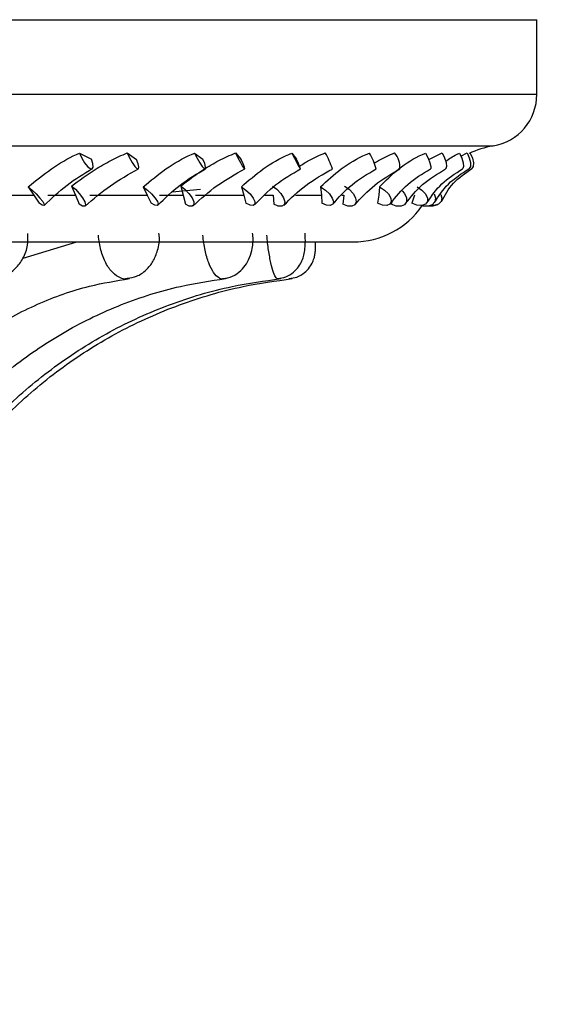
# Model space of a CAD drawing. Header units: millimetres. Extents: x 59 to 109, y 26 to 144.
# Tile 112 of 158: x 82.558 to 83.461, y 86.293 to 87.983. Entities that reach past the tile are written whole.
import ezdxf

# ---------------------------------------------------------------- set-up
doc = ezdxf.new("R2010")
doc.units = ezdxf.units.MM
doc.styles.add('SLDTEXTSTYLE0', font='TXT', dxfattribs={"width": 0.75})
doc.dimstyles.new('SLDDIMSTYLE0', dxfattribs={"dimtxt": 3.5, "dimasz": 3.302, "dimexe": 0, "dimexo": 0.0625, "dimgap": 0.875, "dimtad": 1, "dimdec": 0, "dimlfac": 20, "dimrnd": 1e-09, "dimzin": 12, "dimdsep": 46, "dimtxsty": 'SLDTEXTSTYLE0', "dimsah": 1, "dimcen": 0.09, "dimadec": 0, "dimazin": 3, "dimtfac": 1, "dimtdec": 0, "dimtofl": 0, "dimtmove": 0, "dimatfit": 3, "dimfxl": 0, "dimfrac": 2, "dimtolj": 1, "dimtzin": 12, "dimarcsym": 0})
doc.dimstyles.new('SLDDIMSTYLE1', dxfattribs={"dimtxt": 3.5, "dimasz": 3.302, "dimexe": 0, "dimexo": 0.0625, "dimgap": 0.875, "dimtad": 1, "dimdec": 0, "dimlfac": 20, "dimrnd": 1e-09, "dimzin": 12, "dimdsep": 46, "dimtxsty": 'SLDTEXTSTYLE0', "dimsah": 1, "dimcen": 0.09, "dimadec": 0, "dimazin": 3, "dimtfac": 1, "dimtdec": 0, "dimtmove": 0, "dimatfit": 0, "dimfxl": 0, "dimfrac": 2, "dimtolj": 1, "dimtzin": 12, "dimarcsym": 0})

# ---------------------------------------------------------------- blocks, each defined once
blk = doc.blocks.new('_D')
at = {"color": 7, "linetype": 'Continuous', "lineweight": 18}
for p, q in [((78.8835, 143.6649), (108.5588, 143.6649)), ((107.5588, 143.6649), (107.5588, 76.3608)), ((75.8335, 76.3608), (108.5588, 76.3608))]:
    blk.add_line(p, q, dxfattribs=at)
for points in [[(107.5588, 143.6649), (107.0508, 140.3629), (108.0668, 140.3629)], [(107.5588, 76.3608), (108.0668, 79.6628), (107.0508, 79.6628)]]:
    blk.add_solid(points, dxfattribs=at)
at = {"color": 7, "linetype": 'Continuous', "lineweight": 18, "insert": (103.047, 105.5185), "char_height": 3.5, "attachment_point": 1, "rotation": 90, "style": 'SLDTEXTSTYLE0'}
blk.add_mtext('1346', dxfattribs=at)
blk = doc.blocks.new('_D_1')
at = {"color": 7, "linetype": 'Continuous', "lineweight": 18}
for p, q in [((75.6057, 99.2579), (98.8756, 99.2579)), ((97.8756, 99.2579), (97.8756, 76.3608)), ((75.8335, 76.3608), (98.8756, 76.3608))]:
    blk.add_line(p, q, dxfattribs=at)
for points in [[(97.8756, 99.2579), (97.3676, 95.9559), (98.3836, 95.9559)], [(97.8756, 76.3608), (98.3836, 79.6628), (97.3676, 79.6628)]]:
    blk.add_solid(points, dxfattribs=at)
at = {"color": 7, "linetype": 'Continuous', "lineweight": 18, "insert": (93.3639, 85.2455), "char_height": 3.5, "attachment_point": 1, "rotation": 90, "style": 'SLDTEXTSTYLE0'}
blk.add_mtext('458', dxfattribs=at)

msp = doc.modelspace()

# ---------------------------------------------------------------- linework, layer by layer
at = {"color": 7, "linetype": 'Continuous', "lineweight": 25}
for p, q in [((79.11632, 87.98307), (82.80871, 87.98307)), ((82.80871, 87.98307), (83.44632, 87.98307)), ((83.44632, 87.85513), (83.44632, 87.98307)), ((82.66102, 87.75417), (82.68176, 87.74393)), ((82.74293, 87.75462), (82.75916, 87.74334)), ((82.85873, 87.75417), (82.87311, 87.74393)), ((82.92908, 87.75462), (82.93877, 87.74334)), ((83.02575, 87.75417), (83.03347, 87.74393)), ((83.26058, 87.74287), (83.28379, 87.75462)), ((83.3159, 87.74889), (83.32643, 87.75462)), ((82.57316, 87.69611), (82.58272, 87.68194)), ((82.64734, 87.6976), (82.65419, 87.68194)), ((82.77056, 87.69611), (82.7775, 87.68194)), ((82.86906, 87.69186), (82.82008, 87.6869)), ((82.8349, 87.6976), (82.83915, 87.68194)), ((82.93898, 87.69611), (82.94315, 87.68194)), ((83.07514, 87.69611), (83.07646, 87.68194)), ((83.17638, 87.69611), (83.17482, 87.68194)), ((82.47062, 87.68194), (82.58272, 87.68194)), ((82.58272, 87.68194), (82.59193, 87.66803)), ((82.60678, 87.68194), (82.65419, 87.68194)), ((82.65419, 87.68194), (82.66066, 87.66656)), ((82.67913, 87.68194), (82.7775, 87.68194)), ((82.7775, 87.68194), (82.78402, 87.66803)), ((82.79835, 87.68194), (82.83915, 87.68194)), ((82.83915, 87.68194), (82.84296, 87.66656)), ((82.86044, 87.68194), (82.94315, 87.68194)), ((82.94315, 87.68194), (82.94687, 87.66803)), ((82.97957, 87.68194), (82.99378, 87.68194)), ((82.99378, 87.68194), (82.99487, 87.66656)), ((83.03211, 87.68194), (83.07646, 87.68194)), ((83.07646, 87.68194), (83.0773, 87.66803)), ((83.11149, 87.68194), (83.11508, 87.68194)), ((83.11508, 87.68194), (83.11342, 87.66656)), ((83.17482, 87.68194), (83.17277, 87.66803)), ((83.19722, 87.66973), (83.19632, 87.66656)), ((83.23634, 87.68194), (83.23142, 87.66803)), ((79.43175, 87.60178), (83.13089, 87.60178)), ((82.56414, 87.5739), (82.6563, 87.60178))]:
    msp.add_line(p, q, dxfattribs=at)
at = {"color": 1, "linetype": 'Continuous', "lineweight": 25}
for p, q in [((79.11632, 87.85513), (82.80871, 87.85513)), ((82.80871, 87.85513), (83.44632, 87.85513)), ((79.19157, 87.76635), (82.75562, 87.76635)), ((82.75562, 87.76635), (83.37108, 87.76635)), ((83.02142, 87.5382), (83.02176, 87.53908))]:
    msp.add_line(p, q, dxfattribs=at)
at = {"color": 7, "linetype": 'Continuous', "lineweight": 25, "flags": 128}
for points in [[(82.66102, 87.75417), (82.66499, 87.7455), (82.66992, 87.7374), (82.67504, 87.73108), (82.67961, 87.7275), (82.68292, 87.72719), (82.68449, 87.7302), (82.68409, 87.73607), (82.68176, 87.74393)], [(82.74293, 87.75462), (82.74691, 87.74592), (82.75148, 87.73773), (82.75597, 87.73127), (82.7597, 87.7275), (82.76213, 87.72699), (82.76287, 87.72981), (82.76183, 87.73555), (82.75916, 87.74334)], [(82.85873, 87.75417), (82.8629, 87.7455), (82.8675, 87.7374), (82.87184, 87.73108), (82.87529, 87.7275), (82.87731, 87.72719), (82.8776, 87.7302), (82.87613, 87.73607), (82.87311, 87.74393)], [(82.92908, 87.75462), (82.93321, 87.74592), (82.93742, 87.73773), (82.94108, 87.73127), (82.94366, 87.7275), (82.94475, 87.72699), (82.94421, 87.72981), (82.94211, 87.73555), (82.93877, 87.74334)], [(83.02575, 87.75417), (83.03002, 87.7455), (83.03421, 87.7374), (83.03769, 87.73108), (83.03994, 87.7275), (83.04062, 87.72719), (83.03964, 87.7302), (83.03713, 87.73607), (83.03347, 87.74393)], [(83.25533, 87.75417), (83.25956, 87.7455), (83.26269, 87.7374), (83.26426, 87.73108), (83.26402, 87.7275), (83.26359, 87.72705)], [(83.28379, 87.75462), (83.28787, 87.74592), (83.29054, 87.73773), (83.29137, 87.73127), (83.29026, 87.7275), (83.28982, 87.72713)], [(83.31342, 87.75417), (83.31751, 87.7455), (83.32002, 87.7374), (83.32058, 87.73108), (83.31909, 87.7275), (83.31874, 87.72726)], [(83.32643, 87.75462), (83.33035, 87.74592), (83.33237, 87.73773), (83.33221, 87.73127), (83.32988, 87.7275), (83.32946, 87.72726)], [(83.33196, 87.75417), (83.33583, 87.7455), (83.33767, 87.7374), (83.3372, 87.73108), (83.33478, 87.72767)], [(82.57316, 87.69611), (82.57976, 87.69078), (82.58682, 87.68408), (82.59324, 87.67705), (82.59804, 87.67078), (82.60048, 87.66623), (82.60017, 87.66411), (82.59716, 87.66474), (82.59193, 87.66803)], [(82.64734, 87.6976), (82.65404, 87.69208), (82.66076, 87.685), (82.66647, 87.67744), (82.67028, 87.67057), (82.67161, 87.66547), (82.67024, 87.66291), (82.66639, 87.66329), (82.66066, 87.66656)], [(82.77056, 87.69611), (82.77779, 87.69078), (82.78497, 87.68408), (82.791, 87.67705), (82.79494, 87.67078), (82.79618, 87.66623), (82.79454, 87.66411), (82.79027, 87.66474), (82.78402, 87.66803)], [(82.8349, 87.6976), (82.84217, 87.69208), (82.84898, 87.685), (82.85427, 87.67744), (82.85722, 87.67057), (82.85738, 87.66547), (82.85472, 87.66291), (82.84965, 87.66329), (82.84296, 87.66656)], [(82.93898, 87.69611), (82.94669, 87.69078), (82.95386, 87.68408), (82.95937, 87.67705), (82.96237, 87.67078), (82.9624, 87.66623), (82.95946, 87.66411), (82.954, 87.66474), (82.94687, 87.66803)], [(82.99222, 87.6976), (82.99993, 87.69208), (83.00669, 87.685), (83.01146, 87.67744), (83.01349, 87.67057), (83.01248, 87.66547), (83.00858, 87.66291), (83.00239, 87.66329), (82.99487, 87.66656)], [(83.07514, 87.69611), (83.08318, 87.69078), (83.09019, 87.68408), (83.09507, 87.67705), (83.09708, 87.67078), (83.09591, 87.66623), (83.09172, 87.66411), (83.08518, 87.66474), (83.0773, 87.66803)], [(83.11624, 87.6976), (83.12424, 87.69208), (83.13082, 87.685), (83.13497, 87.67744), (83.13604, 87.67057), (83.13388, 87.66547), (83.12881, 87.66291), (83.12162, 87.66329), (83.11342, 87.66656)], [(83.17638, 87.69611), (83.1846, 87.69078), (83.19132, 87.68408), (83.19548, 87.67705), (83.19646, 87.67078), (83.19409, 87.66623), (83.18875, 87.66411), (83.18125, 87.66474), (83.17277, 87.66803)], [(83.21523, 87.68963), (83.21895, 87.685), (83.2224, 87.67744), (83.2225, 87.67057), (83.21923, 87.66547), (83.21309, 87.66291), (83.20504, 87.66329), (83.19632, 87.66656)], [(83.24074, 87.69611), (83.24898, 87.69078), (83.25527, 87.68408), (83.25863, 87.67705), (83.25855, 87.67078), (83.25504, 87.66623), (83.24864, 87.66411), (83.24034, 87.66474), (83.23142, 87.66803)], [(83.26982, 87.68417), (83.27205, 87.67744), (83.27117, 87.67057), (83.26685, 87.66547), (83.25977, 87.66291), (83.25101, 87.66329), (83.24774, 87.66414)], [(83.28124, 87.68331), (83.28329, 87.67705), (83.28216, 87.67078), (83.27758, 87.66623), (83.27025, 87.66411), (83.26453, 87.66421)], [(83.27545, 87.66526), (83.26794, 87.66291), (83.26036, 87.663)]]:
    msp.add_lwpolyline(points, dxfattribs=at)
at = {"color": 7, "linetype": 'Continuous', "lineweight": 25}
for centre, radius, start, end in [((83.35632, 87.85513), 0.09, 279.43692, 0), ((82.95963, 87.68423), 0.14217, 17.4176, 29.67496), ((83.08626, 87.7076), 0.08621, 12.96147, 32.697), ((83.17075, 87.72913), 0.04045, 356.86943, 39.05468), ((83.3956, 87.61884), 0.14954, 99.43692, 116.01698), ((83.13089, 87.74588), 0.1441, 270, 325.38825)]:
    msp.add_arc(centre, radius, start, end, dxfattribs=at)
for points, knots in [([(82.57316, 87.69611), (82.58609, 87.70674), (82.612, 87.72803), (82.64298, 87.74601), (82.65929, 87.75339), (82.66102, 87.75417)], [0, 0, 0, 0, 0.4710916, 0.9438885, 1, 1, 1, 1]), ([(82.64734, 87.6976), (82.66064, 87.7073), (82.68208, 87.72295), (82.71474, 87.74195), (82.73345, 87.75036), (82.74293, 87.75462)], [0, 0, 0, 0, 0.4459347, 0.7192497, 1, 1, 1, 1]), ([(82.77056, 87.69611), (82.7832, 87.70674), (82.80851, 87.72803), (82.83999, 87.74601), (82.85694, 87.75339), (82.85873, 87.75417)], [0, 0, 0, 0, 0.4710915, 0.943891, 1, 1, 1, 1]), ([(82.8349, 87.6976), (82.84764, 87.7073), (82.86818, 87.72295), (82.90041, 87.74195), (82.91944, 87.75036), (82.92908, 87.75462)], [0, 0, 0, 0, 0.4459369, 0.7192512, 1, 1, 1, 1]), ([(82.93898, 87.69611), (82.95107, 87.70674), (82.9753, 87.72803), (83.00666, 87.74601), (83.02392, 87.75339), (83.02575, 87.75417)], [0, 0, 0, 0, 0.4710913, 0.9438921, 1, 1, 1, 1]), ([(83.03869, 87.73163), (83.04396, 87.73495), (83.05783, 87.74368), (83.07346, 87.75043), (83.08316, 87.75462)], [0, 0, 0, 0, 0.3798993, 1, 1, 1, 1]), ([(83.07514, 87.69611), (83.08645, 87.70674), (83.10911, 87.72803), (83.13975, 87.74601), (83.15698, 87.75339), (83.15881, 87.75417)], [0, 0, 0, 0, 0.4710911, 0.9438924, 1, 1, 1, 1]), ([(83.16713, 87.7366), (83.16957, 87.73819), (83.18019, 87.74513), (83.1926, 87.75049), (83.20216, 87.75462)], [0, 0, 0, 0, 0.229307, 1, 1, 1, 1]), ([(83.17638, 87.69611), (83.18669, 87.70674), (83.20735, 87.72803), (83.23667, 87.74601), (83.25354, 87.75339), (83.25533, 87.75417)], [0, 0, 0, 0, 0.4710912, 0.9438935, 1, 1, 1, 1]), ([(83.28983, 87.73982), (83.29567, 87.74413), (83.30294, 87.7495), (83.31169, 87.7534), (83.31342, 87.75417)], [0, 0, 0, 0, 0.8022911, 1, 1, 1, 1]), ([(82.60027, 87.66417), (82.61316, 87.67644), (82.63867, 87.70071), (82.66842, 87.71852), (82.68314, 87.72733)], [0, 0, 0, 0, 0.50544898, 1, 1, 1, 1]), ([(82.67062, 87.66312), (82.68476, 87.67526), (82.71275, 87.69928), (82.74579, 87.71782), (82.76213, 87.72699)], [0, 0, 0, 0, 0.5052713, 1, 1, 1, 1]), ([(82.79545, 87.66455), (82.80772, 87.67668), (82.83199, 87.70068), (82.86223, 87.71834), (82.87717, 87.72707)], [0, 0, 0, 0, 0.5056119, 1, 1, 1, 1]), ([(82.85623, 87.66369), (82.8694, 87.67568), (82.89543, 87.69939), (82.92838, 87.71775), (82.94468, 87.72683)], [0, 0, 0, 0, 0.5056285, 1, 1, 1, 1]), ([(82.96174, 87.66523), (82.97314, 87.67719), (82.99568, 87.70082), (83.02574, 87.7183), (83.0406, 87.72693)], [0, 0, 0, 0, 0.5056827, 1, 1, 1, 1]), ([(83.01177, 87.66458), (83.02369, 87.67637), (83.04724, 87.69968), (83.0794, 87.71782), (83.09528, 87.72679)], [0, 0, 0, 0, 0.5059236, 1, 1, 1, 1]), ([(83.0959, 87.66622), (83.10619, 87.67796), (83.12655, 87.70117), (83.15578, 87.7184), (83.17022, 87.72692)], [0, 0, 0, 0, 0.5057479, 1, 1, 1, 1]), ([(83.13418, 87.6658), (83.14461, 87.67736), (83.16522, 87.70018), (83.19588, 87.71803), (83.21101, 87.72685)], [0, 0, 0, 0, 0.5062667, 1, 1, 1, 1]), ([(83.19526, 87.66754), (83.20426, 87.67902), (83.22206, 87.70171), (83.24981, 87.71864), (83.26352, 87.72701)], [0, 0, 0, 0, 0.5058808, 1, 1, 1, 1]), ([(83.22103, 87.6674), (83.22979, 87.67866), (83.24707, 87.70088), (83.27556, 87.71838), (83.28962, 87.72702)], [0, 0, 0, 0, 0.5066182, 1, 1, 1, 1]), ([(83.25784, 87.66918), (83.26539, 87.68037), (83.28032, 87.70247), (83.306, 87.71904), (83.31868, 87.72723)], [0, 0, 0, 0, 0.50614915, 1, 1, 1, 1]), ([(83.27057, 87.6694), (83.27752, 87.68032), (83.29121, 87.70185), (83.31692, 87.71891), (83.32959, 87.72732)], [0, 0, 0, 0, 0.50711, 1, 1, 1, 1]), ([(83.28235, 87.67116), (83.28835, 87.68204), (83.3002, 87.7035), (83.32326, 87.71963), (83.33464, 87.72758)], [0, 0, 0, 0, 0.5066078, 1, 1, 1, 1]), ([(82.5163, 87.53966), (82.5217, 87.54054), (82.53455, 87.54263), (82.55151, 87.55512), (82.56523, 87.57347), (82.57314, 87.59471), (82.57254, 87.60952), (82.57227, 87.61618)], [0, 0, 0, 0, 0.1562135, 0.3714981, 0.584412, 0.8131965, 1, 1, 1, 1]), ([(82.74325, 87.53921), (82.74867, 87.54006), (82.76065, 87.54194), (82.77593, 87.55293), (82.7884, 87.56832), (82.79616, 87.58828), (82.79947, 87.60543), (82.79774, 87.61517), (82.79749, 87.61657)], [0, 0, 0, 0, 0.1554245, 0.3437331, 0.5237941, 0.7222882, 0.9600824, 1, 1, 1, 1]), ([(82.90756, 87.5391), (82.9102, 87.5392), (82.91884, 87.53954), (82.93161, 87.5465), (82.94373, 87.55754), (82.95225, 87.57141), (82.95777, 87.58908), (82.95995, 87.60519), (82.95859, 87.61516), (82.95836, 87.61684)], [0, 0, 0, 0, 0.0749116, 0.245161, 0.3992319, 0.5457698, 0.7156647, 0.9520941, 1, 1, 1, 1]), ([(83.00162, 87.53897), (83.00631, 87.53956), (83.0161, 87.54079), (83.02826, 87.54874), (83.03743, 87.55847), (83.04326, 87.56887), (83.04665, 87.57947), (83.04853, 87.59179), (83.04911, 87.6044), (83.04846, 87.61375), (83.04827, 87.61648)], [0, 0, 0, 0, 0.1330223, 0.2776318, 0.4016961, 0.5137075, 0.6195158, 0.7362508, 0.9229572, 1, 1, 1, 1]), ([(83.02129, 87.539), (83.02572, 87.53949), (83.03523, 87.54056), (83.0471, 87.54814), (83.05606, 87.55738), (83.06151, 87.56673), (83.06445, 87.57512), (83.06569, 87.58192), (83.06613, 87.58721), (83.06632, 87.59282), (83.0662, 87.59835), (83.06612, 87.60178)], [0, 0, 0, 0, 0.1433806, 0.3075006, 0.4436518, 0.5595155, 0.6566056, 0.7338304, 0.7924527, 0.8715747, 1, 1, 1, 1]), ([(82.32185, 87.27787), (82.33271, 87.29168), (82.36496, 87.33266), (82.42517, 87.39243), (82.50396, 87.45178), (82.58878, 87.49704), (82.67056, 87.52614), (82.72413, 87.53504), (82.74723, 87.53888)], [0, 0, 0, 0, 0.0959898, 0.2848974, 0.4741901, 0.6642182, 0.855211, 1, 1, 1, 1]), ([(82.43103, 87.27479), (82.44316, 87.28863), (82.47934, 87.32992), (82.54718, 87.39033), (82.6364, 87.4505), (82.73264, 87.49641), (82.82534, 87.52586), (82.88605, 87.53489), (82.91206, 87.53876)], [0, 0, 0, 0, 0.0957677, 0.2856372, 0.4757594, 0.6661814, 0.8569211, 1, 1, 1, 1]), ([(82.49356, 87.27319), (82.50642, 87.28706), (82.54486, 87.3285), (82.61707, 87.38923), (82.71219, 87.44979), (82.81486, 87.49601), (82.91383, 87.52569), (82.97867, 87.5348), (83.0065, 87.53871)], [0, 0, 0, 0, 0.0956417, 0.285812, 0.4761201, 0.6664806, 0.8568903, 1, 1, 1, 1]), ([(82.50664, 87.27287), (82.51966, 87.28675), (82.55857, 87.32822), (82.6317, 87.38901), (82.72804, 87.44965), (82.83205, 87.49592), (82.93233, 87.52566), (82.99805, 87.53478), (83.02626, 87.5387)], [0, 0, 0, 0, 0.09562146, 0.28582475, 0.47614876, 0.66647289, 0.85680682, 1, 1, 1, 1])]:
    msp.add_open_spline(points, degree=3, knots=knots, dxfattribs=at)
at = {"color": 1, "linetype": 'Continuous', "lineweight": 25}
for points, knots in [([(82.74319, 87.53907), (82.74224, 87.53871), (82.73857, 87.5373), (82.72984, 87.54), (82.71781, 87.54774), (82.70594, 87.56471), (82.69688, 87.58718), (82.69461, 87.60431), (82.69346, 87.61302)], [0, 0, 0, 0, 0.0440302, 0.1721057, 0.3771033, 0.5823287, 0.7876262, 1, 1, 1, 1]), ([(82.90753, 87.53869), (82.90717, 87.53849), (82.90503, 87.53731), (82.89944, 87.54008), (82.89124, 87.54771), (82.8828, 87.56472), (82.87601, 87.58718), (82.87391, 87.60431), (82.87284, 87.61302)], [0, 0, 0, 0, 0.0264112, 0.1568398, 0.3656197, 0.5746277, 0.7837116, 1, 1, 1, 1]), ([(83.0017, 87.53838), (83.00164, 87.5383), (83.00084, 87.53729), (82.99832, 87.54019), (82.9943, 87.54768), (82.98965, 87.56472), (82.98545, 87.58718), (82.98361, 87.60431), (82.98267, 87.61302)], [0, 0, 0, 0, 0.0109579, 0.1434506, 0.3555532, 0.5678747, 0.7802806, 1, 1, 1, 1])]:
    msp.add_open_spline(points, degree=3, knots=knots, dxfattribs=at)

# ---------------------------------------------------------------- dimensions: what is measured, and where the dimension line sits
at = {"color": 7, "linetype": 'Continuous', "lineweight": 18}
for base, p1, dimstyle, picture, middle in [((107.55876, 76.36081), (77.88354, 143.66488), 'SLDDIMSTYLE0', '_D', (107.55876, 110.69074)), ((97.87561, 76.36081), (74.60571, 99.25793), 'SLDDIMSTYLE1', '_D_1', (97.87561, 89.12468))]:
    dim = msp.add_linear_dim(base=base, p1=p1, p2=(74.83348, 76.36081), angle=90, dimstyle=dimstyle, dxfattribs=at)
    dim.commit()
    dim.dimension.update_dxf_attribs({"geometry": picture, "text_midpoint": middle, "dimtype": 160})

doc.saveas('drawing.dxf')
